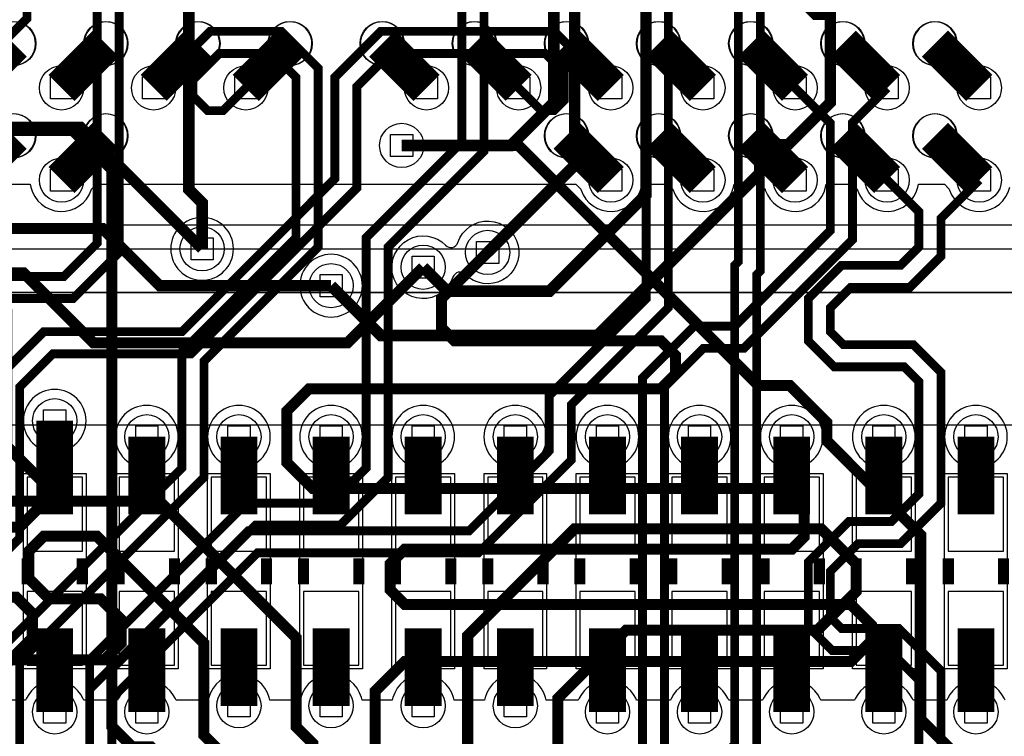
# Model space of a CAD drawing. Extents: x -9303 to 12731, y -3355 to 4522.
# Tile 32 of 51: x 2781 to 3315, y 1685 to 2074. Entities that reach past the tile are written whole.
import ezdxf

# ---------------------------------------------------------------- set-up
doc = ezdxf.new("R2010")
doc.units = 0
for name, color, linetype in [('BG_DIMENSION', 2, 'CONTINUOUS'), ('BG_DXFIN', 231, 'CONTINUOUS'), ('CR_ALL', 2, 'CONTINUOUS'), ('ET_BOTTOM', 1, 'CONTINUOUS'), ('ET_LY3', 103, 'CONTINUOUS'), ('ET_LY5', 7, 'CONTINUOUS'), ('ET_LY6', 7, 'CONTINUOUS'), ('ET_LY8', 213, 'CONTINUOUS'), ('ET_TOP', 5, 'CONTINUOUS'), ('MA_NCLEGEND-1-10', 231, 'CONTINUOUS'), ('PG_ASSEMBLY_BOTTOM', 12, 'CONTINUOUS'), ('PG_PLACE_BOUND_BOTTOM', 254, 'CONTINUOUS'), ('PG_PLACE_BOUND_TOP', 200, 'CONTINUOUS'), ('PG_SILKSCREEN_BOTTOM', 212, 'CONTINUOUS'), ('PG_SILKSCREEN_TOP', 110, 'CONTINUOUS'), ('PIN_BOTTOM', 7, 'CONTINUOUS'), ('PIN_PASTEMASK_BOTTOM', 1, 'CONTINUOUS'), ('PIN_PASTEMASK_TOP', 5, 'CONTINUOUS'), ('PIN_SOLDERMASK_BOTTOM', 1, 'CONTINUOUS'), ('PIN_SOLDERMASK_TOP', 5, 'CONTINUOUS'), ('PIN_TOP', 5, 'CONTINUOUS'), ('PKO_BOTTOM', 12, 'CONTINUOUS'), ('VC_BOTTOM', 254, 'CONTINUOUS'), ('VC_FILMMASKBOTTOM', 1, 'CONTINUOUS'), ('VC_LY2GND', 1, 'CONTINUOUS'), ('VC_LY3', 254, 'CONTINUOUS'), ('VC_LY4GND', 254, 'CONTINUOUS'), ('VC_LY5', 7, 'CONTINUOUS'), ('VC_LY6', 7, 'CONTINUOUS'), ('VC_LY7PWR', 254, 'CONTINUOUS'), ('VC_LY8', 254, 'CONTINUOUS'), ('VC_LY9GND', 254, 'CONTINUOUS'), ('VC_SOLDERMASK_BOTTOM', 1, 'CONTINUOUS'), ('VC_SOLDERMASK_TOP', 5, 'CONTINUOUS'), ('VC_TOP', 5, 'CONTINUOUS')]:
    doc.layers.add(name, color=color, linetype=linetype)

# ---------------------------------------------------------------- blocks, each defined once
blk = doc.blocks.new('FIGURE_SQUARE')
blk.add_lwpolyline([(-0.5, -0.5), (-0.5, 0.5), (0.5, 0.5), (0.5, -0.5)], close=True)

msp = doc.modelspace()

# ---------------------------------------------------------------- linework, layer by layer
at = {"layer": 'BG_DIMENSION'}
msp.add_lwpolyline([(2250, 3175), (2250, 1950), (3650, 1950), (3650, 3175)], close=True, dxfattribs=at)
at = {"layer": 'BG_DXFIN'}
for points in [[(2789.57, 2061.35, 1.000209), (2765.94, 2061.35, 0.999791), (2789.57, 2061.35)], [(2839.57, 2061.35, 1.000209), (2815.94, 2061.35, 0.999791), (2839.57, 2061.35)], [(2889.57, 2061.35, 1.000209), (2865.94, 2061.35, 0.999791), (2889.57, 2061.35)], [(2939.57, 2061.35, 1.000209), (2915.94, 2061.35, 0.999791), (2939.57, 2061.35)], [(2989.57, 2061.35, 1.000209), (2965.94, 2061.35, 0.999791), (2989.57, 2061.35)], [(3039.57, 2061.35, 1.000209), (3015.94, 2061.35, 0.999791), (3039.57, 2061.35)], [(3089.57, 2061.35, 1.000209), (3065.94, 2061.35, 0.999791), (3089.57, 2061.35)], [(3139.57, 2061.35, 1.000209), (3115.94, 2061.35, 0.999791), (3139.57, 2061.35)], [(3189.57, 2061.35, 1.000209), (3165.94, 2061.35, 0.999791), (3189.57, 2061.35)], [(3239.57, 2061.35, 1.000209), (3215.94, 2061.35, 0.999791), (3239.57, 2061.35)], [(3289.57, 2061.35, 1.000209), (3265.94, 2061.35, 0.999791), (3289.57, 2061.35)], [(2789.57, 2011.35, 1.000209), (2765.94, 2011.35, 0.999791), (2789.57, 2011.35)], [(2839.57, 2011.35, 1.000209), (2815.94, 2011.35, 0.999791), (2839.57, 2011.35)], [(3089.57, 2011.35, 1.000209), (3065.94, 2011.35, 0.999791), (3089.57, 2011.35)], [(3139.57, 2011.35, 1.000209), (3115.94, 2011.35, 0.999791), (3139.57, 2011.35)], [(3189.57, 2011.35, 1.000209), (3165.94, 2011.35, 0.999791), (3189.57, 2011.35)], [(3239.57, 2011.35, 1.000209), (3215.94, 2011.35, 0.999791), (3239.57, 2011.35)], [(3289.57, 2011.35, 1.000209), (3265.94, 2011.35, 0.999791), (3289.57, 2011.35)]]:
    msp.add_lwpolyline(points, format="xyb", dxfattribs=at)
at = {"layer": 'CR_ALL'}
msp.add_lwpolyline([(2262, 3164), (2262, 1963), (3641, 1963), (3641, 3164), (3128, 3164), (3068, 3224), (2363, 3224), (2303, 3164)], close=True, dxfattribs=at)
at = {"layer": 'ET_BOTTOM'}
for points, const_width in [([(2880, 1950), (2880, 1975), (2872.84, 1982.16), (2872.84, 2195.22), (2861.63, 2206.43), (2672.84, 2206.43), (2653.71, 2187.3)], 6.25), ([(2988.31, 2006.09), (3047.65, 2006.09), (3070.94, 2029.38), (3070.94, 2095.22), (3047.99, 2118.17), (3043.89, 2118.17), (3032.68, 2129.38), (3032.68, 2145.22), (3047.46, 2160), (3055, 2160), (3082.3, 2187.3), (3101.81, 2187.3)], 6.25), ([(3000, 1940), (3013, 1927), (3068.56, 1927), (3120.94, 1979.38), (3120.94, 2095.22), (3097.99, 2118.17), (3093.89, 2118.17), (3082.68, 2129.38), (3082.68, 2145.22), (3094.38, 2156.92), (3114.39, 2156.92), (3125.64, 2168.17), (3159.73, 2168.17), (3178.86, 2187.3), (3201.81, 2187.3)], 6.25), ([(3034.97, 1948.05), (3082.19, 1995.27), (3082.19, 2113.96), (3071.43, 2124.72), (3071.43, 2149.88), (3089.72, 2168.17), (3109.73, 2168.17), (3128.86, 2187.3), (3151.81, 2187.3)], 6.25), ([(2950, 1930), (2977, 1903), (3094.56, 1903), (3182.68, 1991.12), (3182.68, 1995.22), (3193.89, 2006.43), (3197.99, 2006.43), (3220.94, 2029.38), (3220.94, 2118.17), (3201.81, 2137.3)], 6.25), ([(2800, 1806), (2800, 1856.69)], 20), ([(2850, 1806), (2850, 1848)], 20), ([(2900, 1806), (2900, 1848)], 20), ([(2950, 1806), (2950, 1848)], 20), ([(3000, 1806), (3000, 1848)], 20), ([(3050, 1806), (3050, 1848)], 20), ([(3100, 1806), (3100, 1848)], 20), ([(3150, 1806), (3150, 1848)], 20), ([(3200, 1806), (3200, 1848)], 20), ([(3250, 1806), (3250, 1848)], 20), ([(3300, 1806), (3300, 1848)], 20), ([(2800, 1744), (2800, 1698.68)], 20), ([(2850, 1744), (2850, 1698.68)], 20), ([(2900, 1744), (2900, 1702)], 20), ([(2950, 1744), (2950, 1702)], 20), ([(3000, 1744), (3000, 1702)], 20), ([(3050, 1744), (3050, 1702)], 20), ([(3100, 1744), (3100, 1698.68)], 20), ([(3150, 1744), (3150, 1698.68)], 20), ([(3200, 1744), (3200, 1698.68)], 20), ([(3250, 1744), (3250, 1698.68)], 20), ([(3300, 1744), (3300, 1698.68)], 20)]:
    msp.add_lwpolyline(points, dxfattribs=dict(at, const_width=const_width))
at = {"layer": 'ET_LY3', "const_width": 4.8}
for points in [[(2803.71, 2187.3), (2785, 2168.59), (2785, 2075.02), (2765.98, 2056), (2495.98, 2056), (2485, 2045.02), (2485, 1968.02), (2462.98, 1946), (2426.98, 1946), (2381, 1900.02), (2381, 1843.02), (2281, 1743.02), (2281, 1673.02), (2212.98, 1605)], [(3001.81, 2087.3), (2983.7, 2087.3), (2953, 2118), (2838, 2118), (2823, 2103), (2823, 1953), (2805, 1935), (2764, 1935), (2719, 1890), (2719, 1680.98), (2676.02, 1638), (2535.02, 1638), (2428, 1530.98), (2428, 1420), (2207.92, 1199.92)], [(3151.81, 2087.3), (3121.11, 2118), (3037, 2118), (3021, 2102), (3021, 2007.98), (2969, 1955.98), (2969, 1831), (2950, 1812), (2904.02, 1812), (2819, 1726.98), (2819, 1617.98), (2645, 1443.98), (2645, 1369.98)], [(2903.71, 2087.3), (2950.3, 2087.3), (2955, 2092), (2955, 2099.02), (2948.02, 2106), (2842.98, 2106), (2835, 2098.02), (2835, 1948.02), (2809.98, 1923), (2768.98, 1923), (2731, 1885.02), (2731, 1676), (2681, 1626), (2540, 1626), (2440, 1526), (2440, 1415.02), (2219.92, 1194.94)], [(3101.81, 2087.3), (3119.3, 2087.3), (3123.51, 2091.51), (3123.51, 2098.62), (3116.13, 2106), (3041.98, 2106), (3033, 2097.02), (3033, 2003), (2981, 1951), (2981, 1826.02), (2954.98, 1800), (2909, 1800), (2831, 1722), (2831, 1613), (2657, 1439), (2657, 1365)], [(2853.71, 2037.3), (2863, 2046.59), (2863, 2046.6), (2884.4, 2068), (2923, 2068), (2943, 2048), (2943, 1951.02), (2881, 1889.02), (2881, 1826), (2781, 1726), (2781, 1636.02), (2727.98, 1583), (2574.98, 1583), (2484, 1492.02), (2484, 1333.02)], [(2903.71, 2037.3), (2891.41, 2025), (2883, 2025), (2875, 2033), (2875, 2041.62), (2889.38, 2056), (2918.02, 2056), (2931, 2043.02), (2931, 1956), (2869, 1894), (2869, 1830.98), (2769, 1730.98), (2769, 1641), (2723, 1595), (2570, 1595), (2472, 1497), (2472, 1338)], [(3201.81, 2037.3), (3221, 2018.11), (3221, 1959.98), (3169.02, 1908), (3147.02, 1908), (3119, 1879.98), (3119, 1674.98), (3073.35, 1629.33), (3073.35, 1557.34), (3051.82, 1535.81), (2934.88, 1535.81), (2895.55, 1496.48), (2895.55, 1412.18), (2924.12, 1383.61)], [(3251.81, 2037.3), (3233, 2018.49), (3233, 1955), (3174, 1896), (3152, 1896), (3131, 1875), (3131, 1670), (3085.35, 1624.35), (3085.35, 1552.36), (3056.8, 1523.81), (2939.86, 1523.81), (2907.55, 1491.5), (2907.55, 1417.16), (2929.1, 1395.61)]]:
    msp.add_lwpolyline(points, dxfattribs=at)
at = {"layer": 'ET_LY5', "const_width": 6}
for points in [[(2880, 1950), (2814, 2016), (2249, 2016), (2231, 1998), (2231, 1960), (2251, 1940), (2315, 1940), (2360, 1895), (2360, 1862), (2411, 1811), (2594, 1811), (2669, 1736), (2669, 1690.8), (2660, 1681.8), (2660, 1662)], [(2988.31, 2006.09), (3051.73, 2006.09), (3182, 1875.82), (3199.06, 1875.82), (3219.13, 1855.75), (3219.13, 1845.65), (3270, 1794.78), (3270, 1694.68), (3300, 1664.68)], [(2950, 1930), (2857, 1930), (2826, 1961), (2400, 1961)], [(3034.97, 1948.05), (3010, 1923.08), (3010, 1907), (3017, 1900), (3129, 1900), (3137, 1892), (3137, 1882), (3129, 1874), (2938, 1874), (2926, 1862), (2926, 1834), (2940, 1820), (3195, 1820), (3206.76, 1808.24), (3206.76, 1793.76), (3200, 1787), (2990, 1787), (2982, 1779), (2982, 1765), (2990, 1757), (3232, 1757), (3243.26, 1745.74), (3243.26, 1737.26), (3232, 1726), (2990, 1726), (2974, 1710), (2974, 1662)], [(3000, 1940), (2959, 1899), (2821, 1899), (2783, 1937), (2419, 1937), (2403, 1921), (2403, 1883), (2413, 1873), (2453, 1873), (2477, 1897), (2630, 1897), (2708, 1819), (2708, 1768), (2724, 1752), (2749, 1752), (2758, 1761), (2758, 1796), (2775, 1813), (2857, 1813), (2931, 1739), (2931, 1690.63), (2940, 1681.63), (2940, 1662)], [(2713, 1727), (2827, 1727), (2836, 1736), (2836, 1749), (2825, 1760), (2797, 1760), (2786, 1771), (2786, 1786), (2794, 1794), (2823, 1794), (2881, 1736), (2881, 1686), (2905, 1662)]]:
    msp.add_lwpolyline(points, dxfattribs=at)
at = {"layer": 'ET_LY6', "const_width": 6}
for points in [[(2870, 1662), (2852.32, 1679.68), (2842.12, 1679.68), (2831, 1690.8), (2831, 1993), (2809.7, 2014.3), (2547.83, 2014.3), (2534.71, 2027.42), (2534.71, 2206.3), (2453.71, 2287.3)], [(2353.71, 2237.3), (2372.71, 2218.3), (2372.71, 1958.92), (2374.63, 1957), (2374.64, 1957), (2395, 1936.64), (2395, 1736), (2466, 1665), (2466, 1654.12), (2484.12, 1636), (2982.12, 1636), (3024.12, 1678), (3024.12, 1740.12), (3082, 1798), (3216, 1798), (3235, 1779), (3235, 1764), (3214, 1743), (3110, 1743), (3073, 1706), (3073, 1659)], [(2484.71, 2183.18), (2484.71, 1979.42), (2509.13, 1955), (2734.99, 1955), (2774, 1915.99), (2774, 1843), (2793, 1824), (2793, 1811), (2781, 1799), (2537, 1799), (2528, 1790), (2528, 1771), (2538, 1761), (2779, 1761), (2787.93, 1752.07), (2787.93, 1738.93), (2774, 1725), (2531, 1725), (2520, 1714), (2520, 1662)]]:
    msp.add_lwpolyline(points, dxfattribs=at)
at = {"layer": 'ET_LY8', "const_width": 4.8}
for points in [[(3501.81, 2337.3), (3482.81, 2318.3), (3436.52, 2318.3), (3402, 2283.78), (3402, 2237.98), (3382.02, 2218), (3137.66, 2218), (3121, 2201.34), (3121, 1922.98), (3068.4, 1870.38), (3068.4, 1840.37), (3057.63, 1829.6), (3057.61, 1829.6), (3025.01, 1797), (2905.06, 1797), (2819, 1710.94), (2819, 1545.66), (2726.34, 1453), (2704.38, 1453), (2629, 1377.62)], [(2641, 1372.64), (2709.36, 1441), (2731.32, 1441), (2831, 1540.68), (2831, 1705.96), (2910.04, 1785), (3029.99, 1785), (3062.59, 1817.6), (3062.61, 1817.6), (3080.4, 1835.39), (3080.4, 1865.4), (3133, 1918), (3133, 2196.36), (3142.64, 2206), (3387, 2206), (3414, 2233), (3414, 2278.8), (3441.5, 2306.3), (3516.99, 2306.3), (3523, 2300.29), (3523, 2292.01), (3518.29, 2287.3), (3501.81, 2287.3)], [(3251.81, 2087.3), (3221.11, 2118), (3186.02, 2118), (3171, 2102.98), (3171, 1942.98), (3169, 1940.98), (3169, 1680.98), (3148.02, 1660), (3104.02, 1660), (3062.02, 1618), (2974.02, 1618), (2792.2, 1436.18), (2792.2, 1278.4)], [(3201.81, 2087.3), (3212.54, 2076.57), (3218.57, 2076.57), (3224, 2082), (3224, 2098.13), (3216.13, 2106), (3191, 2106), (3183, 2098), (3183, 1938), (3181, 1936), (3181, 1676), (3153, 1648), (3109, 1648), (3067, 1606), (2979, 1606), (2804.2, 1431.2), (2804.2, 1283.81)], [(3101.81, 2037.3), (3071.11, 2068), (2977.02, 2068), (2952, 2042.98), (2952, 1987.98), (2869.02, 1905), (2794.02, 1905), (2769, 1879.98), (2769, 1797.98), (2719, 1747.98), (2719, 1681.98), (2659.02, 1622), (2585.02, 1622), (2466, 1502.98), (2466, 656), (2334, 524), (2334, 130.02), (2358.71, 105.31)], [(3051.81, 2037.3), (3064.11, 2025), (3070.99, 2025), (3076.49, 2030.5), (3076.49, 2045.64), (3066.13, 2056), (2982, 2056), (2964, 2038), (2964, 1983), (2874, 1893), (2799, 1893), (2781, 1875), (2781, 1793), (2731, 1743), (2731, 1677), (2664, 1610), (2590, 1610), (2478, 1498), (2478, 651.02), (2346, 519.02), (2346, 135), (2370.71, 110.29), (2370.71, 84.95)], [(3251.81, 1987.3), (3269, 1970.11), (3269, 1950.98), (3259.02, 1941), (3227, 1941), (3209, 1923), (3209, 1900), (3223, 1886), (3261.02, 1886), (3269, 1878.02), (3269, 1816.98), (3254.02, 1802), (3231, 1802), (3209, 1780), (3209, 1745), (3222, 1732), (3253.02, 1732), (3269, 1716.02), (3269, 1661.98)], [(3301.81, 1987.3), (3281, 1966.49), (3281, 1946), (3264, 1929), (3231.98, 1929), (3221, 1918.02), (3221, 1904.98), (3227.98, 1898), (3266, 1898), (3281, 1883), (3281, 1812), (3259, 1790), (3235.98, 1790), (3221, 1775.02), (3221, 1749.98), (3226.98, 1744), (3258, 1744), (3281, 1721), (3281, 1657)]]:
    msp.add_lwpolyline(points, dxfattribs=at)
at = {"layer": 'ET_TOP', "const_width": 20}
for points in [[(2777.76, 2061.35), (2753.71, 2037.3)], [(2827.76, 2061.35), (2803.71, 2037.3)], [(2877.76, 2061.35), (2853.71, 2037.3)], [(2927.76, 2061.35), (2903.71, 2037.3)], [(2977.76, 2061.35), (3001.81, 2037.3)], [(3027.76, 2061.35), (3051.81, 2037.3)], [(3077.76, 2061.35), (3101.81, 2037.3)], [(3127.76, 2061.35), (3151.81, 2037.3)], [(3177.76, 2061.35), (3201.81, 2037.3)], [(3227.76, 2061.35), (3251.81, 2037.3)], [(3277.76, 2061.35), (3301.81, 2037.3)], [(2777.76, 2011.35), (2753.71, 1987.3)], [(2827.76, 2011.35), (2803.71, 1987.3)], [(3077.76, 2011.35), (3101.81, 1987.3)], [(3127.76, 2011.35), (3151.81, 1987.3)], [(3177.76, 2011.35), (3201.81, 1987.3)], [(3227.76, 2011.35), (3251.81, 1987.3)], [(3277.76, 2011.35), (3301.81, 1987.3)]]:
    msp.add_lwpolyline(points, dxfattribs=at)
at = {"layer": 'ET_TOP'}
for points in [[(2772.64, 1985), (2786.77, 1985), (2787.13, 1983.45, 0.756635), (2819.85, 1981.91), (2820, 1982.36), (2822.64, 1985), (3082.88, 1985), (3085.52, 1982.36), (3085.67, 1981.91, 0.756635), (3118.39, 1983.45), (3118.75, 1985), (3132.88, 1985), (3135.52, 1982.36), (3135.67, 1981.91, 0.756635), (3168.39, 1983.45), (3168.75, 1985), (3182.88, 1985), (3185.52, 1982.36), (3185.67, 1981.91, 0.756635), (3218.39, 1983.45), (3218.75, 1985), (3232.88, 1985), (3235.52, 1982.36), (3235.67, 1981.91, 0.756635), (3268.39, 1983.45), (3268.75, 1985), (3282.88, 1985), (3285.52, 1982.36), (3285.67, 1981.91, 0.756635), (3318.39, 1983.45)], [(3315.85, 1705), (3315.31, 1706.13, 0.6255), (3284.69, 1706.13), (3284.15, 1705), (3265.85, 1705), (3265.31, 1706.13, 0.6255), (3234.69, 1706.13), (3234.15, 1705), (3215.85, 1705), (3215.31, 1706.13, 0.6255), (3184.69, 1706.13), (3184.15, 1705), (3165.85, 1705), (3165.31, 1706.13, 0.6255), (3134.69, 1706.13), (3134.15, 1705), (3115.85, 1705), (3115.31, 1706.13, 0.6255), (3084.69, 1706.13), (3084.15, 1705), (3066.82, 1705), (3066.42, 1706.47, 0.764163), (3033.58, 1706.47), (3033.18, 1705), (3016.82, 1705), (3016.42, 1706.47, 0.764163), (2983.58, 1706.47), (2983.18, 1705), (2966.82, 1705), (2966.42, 1706.47, 0.764163), (2933.58, 1706.47), (2933.18, 1705), (2916.82, 1705), (2916.42, 1706.47, 0.764163), (2883.58, 1706.47), (2883.18, 1705), (2865.85, 1705), (2865.31, 1706.13, 0.6255), (2834.69, 1706.13), (2834.15, 1705), (2815.85, 1705), (2815.31, 1706.13, 0.6255), (2784.69, 1706.13), (2784.15, 1705), (2765.85, 1705)]]:
    msp.add_lwpolyline(points, format="xyb", dxfattribs=at)
for points in [[(2897.02, 1950, 1), (2862.98, 1950, 1)], [(3016.15, 1934.62, -3.558558), (3012.17, 1951.9, 0.560851), (3018.82, 1953.43, -3.558558), (3022.8, 1936.15, 0.560851)], [(2967.02, 1930, 1), (2932.98, 1930, 1)], [(2817.02, 1856.69, 1), (2782.98, 1856.69, 1)], [(2867.02, 1848, 1), (2832.98, 1848, 1)], [(2917.02, 1848, 1), (2882.98, 1848, 1)], [(2967.02, 1848, 1), (2932.98, 1848, 1)], [(3017.02, 1848, 1), (2982.98, 1848, 1)], [(3067.02, 1848, 1), (3032.98, 1848, 1)], [(3117.02, 1848, 1), (3082.98, 1848, 1)], [(3167.02, 1848, 1), (3132.98, 1848, 1)], [(3217.02, 1848, 1), (3182.98, 1848, 1)], [(3267.02, 1848, 1), (3232.98, 1848, 1)], [(3317.02, 1848, 1), (3282.98, 1848, 1)]]:
    msp.add_lwpolyline(points, format="xyb", close=True, dxfattribs=at)
at = {"layer": 'PG_ASSEMBLY_BOTTOM', "const_width": 6}
for points in [[(2785, 1782), (2785, 1768)], [(2815, 1782), (2815, 1768)], [(2835, 1782), (2835, 1768)], [(2865, 1782), (2865, 1768)], [(2885, 1782), (2885, 1768)], [(2915, 1782), (2915, 1768)], [(2935, 1782), (2935, 1768)], [(2965, 1782), (2965, 1768)], [(2985, 1782), (2985, 1768)], [(3015, 1782), (3015, 1768)], [(3035, 1782), (3035, 1768)], [(3065, 1782), (3065, 1768)], [(3085, 1782), (3085, 1768)], [(3115, 1782), (3115, 1768)], [(3135, 1782), (3135, 1768)], [(3165, 1782), (3165, 1768)], [(3185, 1782), (3185, 1768)], [(3215, 1782), (3215, 1768)], [(3235, 1782), (3235, 1768)], [(3265, 1782), (3265, 1768)], [(3285, 1782), (3285, 1768)], [(3315, 1782), (3315, 1768)]]:
    msp.add_lwpolyline(points, dxfattribs=at)
at = {"layer": 'PG_PLACE_BOUND_BOTTOM'}
for points in [[(2817, 1828), (2817, 1722), (2783, 1722), (2783, 1828)], [(2867, 1828), (2867, 1722), (2833, 1722), (2833, 1828)], [(2917, 1828), (2917, 1722), (2883, 1722), (2883, 1828)], [(2967, 1828), (2967, 1722), (2933, 1722), (2933, 1828)], [(3017, 1828), (3017, 1722), (2983, 1722), (2983, 1828)], [(3067, 1828), (3067, 1722), (3033, 1722), (3033, 1828)], [(3117, 1828), (3117, 1722), (3083, 1722), (3083, 1828)], [(3167, 1828), (3167, 1722), (3133, 1722), (3133, 1828)], [(3217, 1828), (3217, 1722), (3183, 1722), (3183, 1828)], [(3267, 1828), (3267, 1722), (3233, 1722), (3233, 1828)], [(3317, 1828), (3317, 1722), (3283, 1722), (3283, 1828)]]:
    msp.add_lwpolyline(points, close=True, dxfattribs=at)
at = {"layer": 'PG_PLACE_BOUND_TOP'}
msp.add_lwpolyline([(2362.76, 3196.35), (3642.76, 3196.35), (3642.76, 1926.35), (2262.76, 1926.35), (2262.76, 3096.35)], close=True, dxfattribs=at)
at = {"layer": 'PG_SILKSCREEN_BOTTOM', "const_width": 6}
for points in [[(2785, 1782), (2785, 1768)], [(2815, 1782), (2815, 1768)], [(2835, 1782), (2835, 1768)], [(2865, 1782), (2865, 1768)], [(2885, 1782), (2885, 1768)], [(2915, 1782), (2915, 1768)], [(2935, 1782), (2935, 1768)], [(2965, 1782), (2965, 1768)], [(2985, 1782), (2985, 1768)], [(3015, 1782), (3015, 1768)], [(3035, 1782), (3035, 1768)], [(3065, 1782), (3065, 1768)], [(3085, 1782), (3085, 1768)], [(3115, 1782), (3115, 1768)], [(3135, 1782), (3135, 1768)], [(3165, 1782), (3165, 1768)], [(3185, 1782), (3185, 1768)], [(3215, 1782), (3215, 1768)], [(3235, 1782), (3235, 1768)], [(3265, 1782), (3265, 1768)], [(3285, 1782), (3285, 1768)], [(3315, 1782), (3315, 1768)]]:
    msp.add_lwpolyline(points, dxfattribs=at)
at = {"layer": 'PG_SILKSCREEN_TOP'}
msp.add_lwpolyline([(2302.76, 3136.35), (2262.76, 3096.35), (2262.76, 1926.35), (3642.76, 1926.35), (3642.76, 3196.35), (2362.76, 3196.35), (2302.76, 3136.35)], dxfattribs=at)
at = {"layer": 'PIN_BOTTOM'}
for points in [[(2815, 1786), (2815, 1826), (2785, 1826), (2785, 1786)], [(2865, 1786), (2865, 1826), (2835, 1826), (2835, 1786)], [(2915, 1786), (2915, 1826), (2885, 1826), (2885, 1786)], [(2965, 1786), (2965, 1826), (2935, 1826), (2935, 1786)], [(3015, 1786), (3015, 1826), (2985, 1826), (2985, 1786)], [(3065, 1786), (3065, 1826), (3035, 1826), (3035, 1786)], [(3115, 1786), (3115, 1826), (3085, 1826), (3085, 1786)], [(3165, 1786), (3165, 1826), (3135, 1826), (3135, 1786)], [(3215, 1786), (3215, 1826), (3185, 1826), (3185, 1786)], [(3265, 1786), (3265, 1826), (3235, 1826), (3235, 1786)], [(3315, 1786), (3315, 1826), (3285, 1826), (3285, 1786)], [(2815, 1724), (2815, 1764), (2785, 1764), (2785, 1724)], [(2865, 1724), (2865, 1764), (2835, 1764), (2835, 1724)], [(2915, 1724), (2915, 1764), (2885, 1764), (2885, 1724)], [(2965, 1724), (2965, 1764), (2935, 1764), (2935, 1724)], [(3015, 1724), (3015, 1764), (2985, 1764), (2985, 1724)], [(3065, 1724), (3065, 1764), (3035, 1764), (3035, 1724)], [(3115, 1724), (3115, 1764), (3085, 1764), (3085, 1724)], [(3165, 1724), (3165, 1764), (3135, 1764), (3135, 1724)], [(3215, 1724), (3215, 1764), (3185, 1764), (3185, 1724)], [(3265, 1724), (3265, 1764), (3235, 1764), (3235, 1724)], [(3315, 1724), (3315, 1764), (3285, 1764), (3285, 1724)]]:
    msp.add_lwpolyline(points, close=True, dxfattribs=at)
at = {"layer": 'PIN_PASTEMASK_BOTTOM'}
for points in [[(2815, 1786), (2815, 1826), (2785, 1826), (2785, 1786)], [(2865, 1786), (2865, 1826), (2835, 1826), (2835, 1786)], [(2915, 1786), (2915, 1826), (2885, 1826), (2885, 1786)], [(2965, 1786), (2965, 1826), (2935, 1826), (2935, 1786)], [(3015, 1786), (3015, 1826), (2985, 1826), (2985, 1786)], [(3065, 1786), (3065, 1826), (3035, 1826), (3035, 1786)], [(3115, 1786), (3115, 1826), (3085, 1826), (3085, 1786)], [(3165, 1786), (3165, 1826), (3135, 1826), (3135, 1786)], [(3215, 1786), (3215, 1826), (3185, 1826), (3185, 1786)], [(3265, 1786), (3265, 1826), (3235, 1826), (3235, 1786)], [(3315, 1786), (3315, 1826), (3285, 1826), (3285, 1786)], [(2815, 1724), (2815, 1764), (2785, 1764), (2785, 1724)], [(2865, 1724), (2865, 1764), (2835, 1764), (2835, 1724)], [(2915, 1724), (2915, 1764), (2885, 1764), (2885, 1724)], [(2965, 1724), (2965, 1764), (2935, 1764), (2935, 1724)], [(3015, 1724), (3015, 1764), (2985, 1764), (2985, 1724)], [(3065, 1724), (3065, 1764), (3035, 1764), (3035, 1724)], [(3115, 1724), (3115, 1764), (3085, 1764), (3085, 1724)], [(3165, 1724), (3165, 1764), (3135, 1764), (3135, 1724)], [(3215, 1724), (3215, 1764), (3185, 1764), (3185, 1724)], [(3265, 1724), (3265, 1764), (3235, 1764), (3235, 1724)], [(3315, 1724), (3315, 1764), (3285, 1764), (3285, 1724)]]:
    msp.add_lwpolyline(points, close=True, dxfattribs=at)
at = {"layer": 'PIN_PASTEMASK_TOP'}
for centre in [(2777.76, 2061.35), (2827.76, 2061.35), (2877.76, 2061.35), (2927.76, 2061.35), (2977.76, 2061.35), (3027.76, 2061.35), (3077.76, 2061.35), (3127.76, 2061.35), (3177.76, 2061.35), (3227.76, 2061.35), (3277.76, 2061.35), (2777.76, 2011.35), (2827.76, 2011.35), (3077.76, 2011.35), (3127.76, 2011.35), (3177.76, 2011.35), (3227.76, 2011.35), (3277.76, 2011.35)]:
    msp.add_circle(centre, 12, dxfattribs=at)
at = {"layer": 'PIN_SOLDERMASK_BOTTOM'}
for points in [[(2815, 1786), (2815, 1826), (2785, 1826), (2785, 1786)], [(2865, 1786), (2865, 1826), (2835, 1826), (2835, 1786)], [(2915, 1786), (2915, 1826), (2885, 1826), (2885, 1786)], [(2965, 1786), (2965, 1826), (2935, 1826), (2935, 1786)], [(3015, 1786), (3015, 1826), (2985, 1826), (2985, 1786)], [(3065, 1786), (3065, 1826), (3035, 1826), (3035, 1786)], [(3115, 1786), (3115, 1826), (3085, 1826), (3085, 1786)], [(3165, 1786), (3165, 1826), (3135, 1826), (3135, 1786)], [(3215, 1786), (3215, 1826), (3185, 1826), (3185, 1786)], [(3265, 1786), (3265, 1826), (3235, 1826), (3235, 1786)], [(3315, 1786), (3315, 1826), (3285, 1826), (3285, 1786)], [(2815, 1724), (2815, 1764), (2785, 1764), (2785, 1724)], [(2865, 1724), (2865, 1764), (2835, 1764), (2835, 1724)], [(2915, 1724), (2915, 1764), (2885, 1764), (2885, 1724)], [(2965, 1724), (2965, 1764), (2935, 1764), (2935, 1724)], [(3015, 1724), (3015, 1764), (2985, 1764), (2985, 1724)], [(3065, 1724), (3065, 1764), (3035, 1764), (3035, 1724)], [(3115, 1724), (3115, 1764), (3085, 1764), (3085, 1724)], [(3165, 1724), (3165, 1764), (3135, 1764), (3135, 1724)], [(3215, 1724), (3215, 1764), (3185, 1764), (3185, 1724)], [(3265, 1724), (3265, 1764), (3235, 1764), (3235, 1724)], [(3315, 1724), (3315, 1764), (3285, 1764), (3285, 1724)]]:
    msp.add_lwpolyline(points, close=True, dxfattribs=at)
at = {"layer": 'PIN_SOLDERMASK_TOP'}
for centre in [(2777.76, 2061.35), (2827.76, 2061.35), (2877.76, 2061.35), (2927.76, 2061.35), (2977.76, 2061.35), (3027.76, 2061.35), (3077.76, 2061.35), (3127.76, 2061.35), (3177.76, 2061.35), (3227.76, 2061.35), (3277.76, 2061.35), (2777.76, 2011.35), (2827.76, 2011.35), (3077.76, 2011.35), (3127.76, 2011.35), (3177.76, 2011.35), (3227.76, 2011.35), (3277.76, 2011.35)]:
    msp.add_circle(centre, 12, dxfattribs=at)
at = {"layer": 'PIN_TOP'}
for centre in [(2777.76, 2061.35), (2827.76, 2061.35), (2877.76, 2061.35), (2927.76, 2061.35), (2977.76, 2061.35), (3027.76, 2061.35), (3077.76, 2061.35), (3127.76, 2061.35), (3177.76, 2061.35), (3227.76, 2061.35), (3277.76, 2061.35), (2777.76, 2011.35), (2827.76, 2011.35), (3077.76, 2011.35), (3127.76, 2011.35), (3177.76, 2011.35), (3227.76, 2011.35), (3277.76, 2011.35)]:
    msp.add_circle(centre, 12, dxfattribs=at)
at = {"layer": 'PKO_BOTTOM'}
msp.add_lwpolyline([(1181.1, 1854.33), (1181.1, 3271.65), (4724.41, 3271.65), (4724.41, 1854.33)], close=True, dxfattribs=at)
at = {"layer": 'VC_BOTTOM'}
for centre in [(2803.71, 2037.3), (2853.71, 2037.3), (2903.71, 2037.3), (3001.81, 2037.3), (3051.81, 2037.3), (3101.81, 2037.3), (3151.81, 2037.3), (3201.81, 2037.3), (3251.81, 2037.3), (3301.81, 2037.3), (2988.31, 2006.09), (2803.71, 1987.3), (3101.81, 1987.3), (3151.81, 1987.3), (3201.81, 1987.3), (3251.81, 1987.3), (3301.81, 1987.3), (2880, 1950), (3034.97, 1948.05), (3000, 1940), (2950, 1930), (2800, 1856.69), (2850, 1848), (2900, 1848), (2950, 1848), (3000, 1848), (3050, 1848), (3100, 1848), (3150, 1848), (3200, 1848), (3250, 1848), (3300, 1848), (2800, 1698.68), (2850, 1698.68), (2900, 1702), (2950, 1702), (3000, 1702), (3050, 1702), (3100, 1698.68), (3150, 1698.68), (3200, 1698.68), (3250, 1698.68), (3300, 1698.68)]:
    msp.add_circle(centre, 12, dxfattribs=at)
at = {"layer": 'VC_FILMMASKBOTTOM'}
for centre in [(2803.71, 2037.3), (2853.71, 2037.3), (2903.71, 2037.3), (3001.81, 2037.3), (3051.81, 2037.3), (3101.81, 2037.3), (3151.81, 2037.3), (3201.81, 2037.3), (3251.81, 2037.3), (3301.81, 2037.3), (2988.31, 2006.09), (2803.71, 1987.3), (3101.81, 1987.3), (3151.81, 1987.3), (3201.81, 1987.3), (3251.81, 1987.3), (3301.81, 1987.3), (2880, 1950), (3034.97, 1948.05), (3000, 1940), (2950, 1930), (2800, 1856.69), (2850, 1848), (2900, 1848), (2950, 1848), (3000, 1848), (3050, 1848), (3100, 1848), (3150, 1848), (3200, 1848), (3250, 1848), (3300, 1848), (2800, 1698.68), (2850, 1698.68), (2900, 1702), (2950, 1702), (3000, 1702), (3050, 1702), (3100, 1698.68), (3150, 1698.68), (3200, 1698.68), (3250, 1698.68), (3300, 1698.68)]:
    msp.add_circle(centre, 12, dxfattribs=at)
at = {"layer": 'VC_LY2GND'}
for centre in [(2803.71, 2037.3), (2853.71, 2037.3), (2903.71, 2037.3), (3001.81, 2037.3), (3051.81, 2037.3), (3101.81, 2037.3), (3151.81, 2037.3), (3201.81, 2037.3), (3251.81, 2037.3), (3301.81, 2037.3), (2988.31, 2006.09), (2803.71, 1987.3), (3101.81, 1987.3), (3151.81, 1987.3), (3201.81, 1987.3), (3251.81, 1987.3), (3301.81, 1987.3), (2880, 1950), (3034.97, 1948.05), (3000, 1940), (2950, 1930), (2800, 1856.69), (2850, 1848), (2900, 1848), (2950, 1848), (3000, 1848), (3050, 1848), (3100, 1848), (3150, 1848), (3200, 1848), (3250, 1848), (3300, 1848), (2800, 1698.68), (2850, 1698.68), (2900, 1702), (2950, 1702), (3000, 1702), (3050, 1702), (3100, 1698.68), (3150, 1698.68), (3200, 1698.68), (3250, 1698.68), (3300, 1698.68)]:
    msp.add_circle(centre, 12, dxfattribs=at)
at = {"layer": 'VC_LY3'}
for centre in [(2803.71, 2037.3), (2853.71, 2037.3), (2903.71, 2037.3), (3001.81, 2037.3), (3051.81, 2037.3), (3101.81, 2037.3), (3151.81, 2037.3), (3201.81, 2037.3), (3251.81, 2037.3), (3301.81, 2037.3), (2988.31, 2006.09), (2803.71, 1987.3), (3101.81, 1987.3), (3151.81, 1987.3), (3201.81, 1987.3), (3251.81, 1987.3), (3301.81, 1987.3), (2880, 1950), (3034.97, 1948.05), (3000, 1940), (2950, 1930), (2800, 1856.69), (2850, 1848), (2900, 1848), (2950, 1848), (3000, 1848), (3050, 1848), (3100, 1848), (3150, 1848), (3200, 1848), (3250, 1848), (3300, 1848), (2800, 1698.68), (2850, 1698.68), (2900, 1702), (2950, 1702), (3000, 1702), (3050, 1702), (3100, 1698.68), (3150, 1698.68), (3200, 1698.68), (3250, 1698.68), (3300, 1698.68)]:
    msp.add_circle(centre, 12, dxfattribs=at)
at = {"layer": 'VC_LY4GND'}
for centre in [(2803.71, 2037.3), (2853.71, 2037.3), (2903.71, 2037.3), (3001.81, 2037.3), (3051.81, 2037.3), (3101.81, 2037.3), (3151.81, 2037.3), (3201.81, 2037.3), (3251.81, 2037.3), (3301.81, 2037.3), (2988.31, 2006.09), (2803.71, 1987.3), (3101.81, 1987.3), (3151.81, 1987.3), (3201.81, 1987.3), (3251.81, 1987.3), (3301.81, 1987.3), (2880, 1950), (3034.97, 1948.05), (3000, 1940), (2950, 1930), (2800, 1856.69), (2850, 1848), (2900, 1848), (2950, 1848), (3000, 1848), (3050, 1848), (3100, 1848), (3150, 1848), (3200, 1848), (3250, 1848), (3300, 1848), (2800, 1698.68), (2850, 1698.68), (2900, 1702), (2950, 1702), (3000, 1702), (3050, 1702), (3100, 1698.68), (3150, 1698.68), (3200, 1698.68), (3250, 1698.68), (3300, 1698.68)]:
    msp.add_circle(centre, 12, dxfattribs=at)
at = {"layer": 'VC_LY5'}
for centre in [(2803.71, 2037.3), (2853.71, 2037.3), (2903.71, 2037.3), (3001.81, 2037.3), (3051.81, 2037.3), (3101.81, 2037.3), (3151.81, 2037.3), (3201.81, 2037.3), (3251.81, 2037.3), (3301.81, 2037.3), (2988.31, 2006.09), (2803.71, 1987.3), (3101.81, 1987.3), (3151.81, 1987.3), (3201.81, 1987.3), (3251.81, 1987.3), (3301.81, 1987.3), (2880, 1950), (3034.97, 1948.05), (3000, 1940), (2950, 1930), (2800, 1856.69), (2850, 1848), (2900, 1848), (2950, 1848), (3000, 1848), (3050, 1848), (3100, 1848), (3150, 1848), (3200, 1848), (3250, 1848), (3300, 1848), (2800, 1698.68), (2850, 1698.68), (2900, 1702), (2950, 1702), (3000, 1702), (3050, 1702), (3100, 1698.68), (3150, 1698.68), (3200, 1698.68), (3250, 1698.68), (3300, 1698.68)]:
    msp.add_circle(centre, 12, dxfattribs=at)
at = {"layer": 'VC_LY6'}
for centre in [(2803.71, 2037.3), (2853.71, 2037.3), (2903.71, 2037.3), (3001.81, 2037.3), (3051.81, 2037.3), (3101.81, 2037.3), (3151.81, 2037.3), (3201.81, 2037.3), (3251.81, 2037.3), (3301.81, 2037.3), (2988.31, 2006.09), (2803.71, 1987.3), (3101.81, 1987.3), (3151.81, 1987.3), (3201.81, 1987.3), (3251.81, 1987.3), (3301.81, 1987.3), (2880, 1950), (3034.97, 1948.05), (3000, 1940), (2950, 1930), (2800, 1856.69), (2850, 1848), (2900, 1848), (2950, 1848), (3000, 1848), (3050, 1848), (3100, 1848), (3150, 1848), (3200, 1848), (3250, 1848), (3300, 1848), (2800, 1698.68), (2850, 1698.68), (2900, 1702), (2950, 1702), (3000, 1702), (3050, 1702), (3100, 1698.68), (3150, 1698.68), (3200, 1698.68), (3250, 1698.68), (3300, 1698.68)]:
    msp.add_circle(centre, 12, dxfattribs=at)
at = {"layer": 'VC_LY7PWR'}
for centre in [(2803.71, 2037.3), (2853.71, 2037.3), (2903.71, 2037.3), (3001.81, 2037.3), (3051.81, 2037.3), (3101.81, 2037.3), (3151.81, 2037.3), (3201.81, 2037.3), (3251.81, 2037.3), (3301.81, 2037.3), (2988.31, 2006.09), (2803.71, 1987.3), (3101.81, 1987.3), (3151.81, 1987.3), (3201.81, 1987.3), (3251.81, 1987.3), (3301.81, 1987.3), (2880, 1950), (3034.97, 1948.05), (3000, 1940), (2950, 1930), (2800, 1856.69), (2850, 1848), (2900, 1848), (2950, 1848), (3000, 1848), (3050, 1848), (3100, 1848), (3150, 1848), (3200, 1848), (3250, 1848), (3300, 1848), (2800, 1698.68), (2850, 1698.68), (2900, 1702), (2950, 1702), (3000, 1702), (3050, 1702), (3100, 1698.68), (3150, 1698.68), (3200, 1698.68), (3250, 1698.68), (3300, 1698.68)]:
    msp.add_circle(centre, 12, dxfattribs=at)
at = {"layer": 'VC_LY8'}
for centre in [(2803.71, 2037.3), (2853.71, 2037.3), (2903.71, 2037.3), (3001.81, 2037.3), (3051.81, 2037.3), (3101.81, 2037.3), (3151.81, 2037.3), (3201.81, 2037.3), (3251.81, 2037.3), (3301.81, 2037.3), (2988.31, 2006.09), (2803.71, 1987.3), (3101.81, 1987.3), (3151.81, 1987.3), (3201.81, 1987.3), (3251.81, 1987.3), (3301.81, 1987.3), (2880, 1950), (3034.97, 1948.05), (3000, 1940), (2950, 1930), (2800, 1856.69), (2850, 1848), (2900, 1848), (2950, 1848), (3000, 1848), (3050, 1848), (3100, 1848), (3150, 1848), (3200, 1848), (3250, 1848), (3300, 1848), (2800, 1698.68), (2850, 1698.68), (2900, 1702), (2950, 1702), (3000, 1702), (3050, 1702), (3100, 1698.68), (3150, 1698.68), (3200, 1698.68), (3250, 1698.68), (3300, 1698.68)]:
    msp.add_circle(centre, 12, dxfattribs=at)
at = {"layer": 'VC_LY9GND'}
for centre in [(2803.71, 2037.3), (2853.71, 2037.3), (2903.71, 2037.3), (3001.81, 2037.3), (3051.81, 2037.3), (3101.81, 2037.3), (3151.81, 2037.3), (3201.81, 2037.3), (3251.81, 2037.3), (3301.81, 2037.3), (2988.31, 2006.09), (2803.71, 1987.3), (3101.81, 1987.3), (3151.81, 1987.3), (3201.81, 1987.3), (3251.81, 1987.3), (3301.81, 1987.3), (2880, 1950), (3034.97, 1948.05), (3000, 1940), (2950, 1930), (2800, 1856.69), (2850, 1848), (2900, 1848), (2950, 1848), (3000, 1848), (3050, 1848), (3100, 1848), (3150, 1848), (3200, 1848), (3250, 1848), (3300, 1848), (2800, 1698.68), (2850, 1698.68), (2900, 1702), (2950, 1702), (3000, 1702), (3050, 1702), (3100, 1698.68), (3150, 1698.68), (3200, 1698.68), (3250, 1698.68), (3300, 1698.68)]:
    msp.add_circle(centre, 12, dxfattribs=at)
at = {"layer": 'VC_SOLDERMASK_BOTTOM'}
for centre in [(2803.71, 2037.3), (2853.71, 2037.3), (2903.71, 2037.3), (3001.81, 2037.3), (3051.81, 2037.3), (3101.81, 2037.3), (3151.81, 2037.3), (3201.81, 2037.3), (3251.81, 2037.3), (3301.81, 2037.3), (2988.31, 2006.09), (2803.71, 1987.3), (3101.81, 1987.3), (3151.81, 1987.3), (3201.81, 1987.3), (3251.81, 1987.3), (3301.81, 1987.3), (2880, 1950), (3034.97, 1948.05), (3000, 1940), (2950, 1930), (2800, 1856.69), (2850, 1848), (2900, 1848), (2950, 1848), (3000, 1848), (3050, 1848), (3100, 1848), (3150, 1848), (3200, 1848), (3250, 1848), (3300, 1848), (2800, 1698.68), (2850, 1698.68), (2900, 1702), (2950, 1702), (3000, 1702), (3050, 1702), (3100, 1698.68), (3150, 1698.68), (3200, 1698.68), (3250, 1698.68), (3300, 1698.68)]:
    msp.add_circle(centre, 12, dxfattribs=at)
at = {"layer": 'VC_SOLDERMASK_TOP'}
for centre in [(2800, 1856.69), (2850, 1848), (2900, 1848), (2950, 1848), (3000, 1848), (3050, 1848), (3100, 1848), (3150, 1848), (3200, 1848), (3250, 1848), (3300, 1848), (2800, 1698.68), (2850, 1698.68), (2900, 1702), (2950, 1702), (3000, 1702), (3050, 1702), (3100, 1698.68), (3150, 1698.68), (3200, 1698.68), (3250, 1698.68), (3300, 1698.68)]:
    msp.add_circle(centre, 12, dxfattribs=at)
at = {"layer": 'VC_TOP'}
for centre in [(2803.71, 2037.3), (2853.71, 2037.3), (2903.71, 2037.3), (3001.81, 2037.3), (3051.81, 2037.3), (3101.81, 2037.3), (3151.81, 2037.3), (3201.81, 2037.3), (3251.81, 2037.3), (3301.81, 2037.3), (2988.31, 2006.09), (2803.71, 1987.3), (3101.81, 1987.3), (3151.81, 1987.3), (3201.81, 1987.3), (3251.81, 1987.3), (3301.81, 1987.3), (2880, 1950), (3034.97, 1948.05), (3000, 1940), (2950, 1930), (2800, 1856.69), (2850, 1848), (2900, 1848), (2950, 1848), (3000, 1848), (3050, 1848), (3100, 1848), (3150, 1848), (3200, 1848), (3250, 1848), (3300, 1848), (2800, 1698.68), (2850, 1698.68), (2900, 1702), (2950, 1702), (3000, 1702), (3050, 1702), (3100, 1698.68), (3150, 1698.68), (3200, 1698.68), (3250, 1698.68), (3300, 1698.68)]:
    msp.add_circle(centre, 12, dxfattribs=at)

# ---------------------------------------------------------------- block references
at = {"layer": 'MA_NCLEGEND-1-10', "xscale": 12, "yscale": 12}
for p in [(2803.71, 2037.3), (2853.71, 2037.3), (2903.71, 2037.3), (3001.81, 2037.3), (3051.81, 2037.3), (3101.81, 2037.3), (3151.81, 2037.3), (3201.81, 2037.3), (3251.81, 2037.3), (3301.81, 2037.3), (2988.31, 2006.09), (2803.71, 1987.3), (3101.81, 1987.3), (3151.81, 1987.3), (3201.81, 1987.3), (3251.81, 1987.3), (3301.81, 1987.3), (2880, 1950), (3034.97, 1948.05), (3000, 1940), (2950, 1930), (2800, 1856.69), (2850, 1848), (2900, 1848), (2950, 1848), (3000, 1848), (3050, 1848), (3100, 1848), (3150, 1848), (3200, 1848), (3250, 1848), (3300, 1848), (2800, 1698.68), (2850, 1698.68), (2900, 1702), (2950, 1702), (3000, 1702), (3050, 1702), (3100, 1698.68), (3150, 1698.68), (3200, 1698.68), (3250, 1698.68), (3300, 1698.68)]:
    msp.add_blockref('FIGURE_SQUARE', p, dxfattribs=at)

doc.saveas('drawing.dxf')
